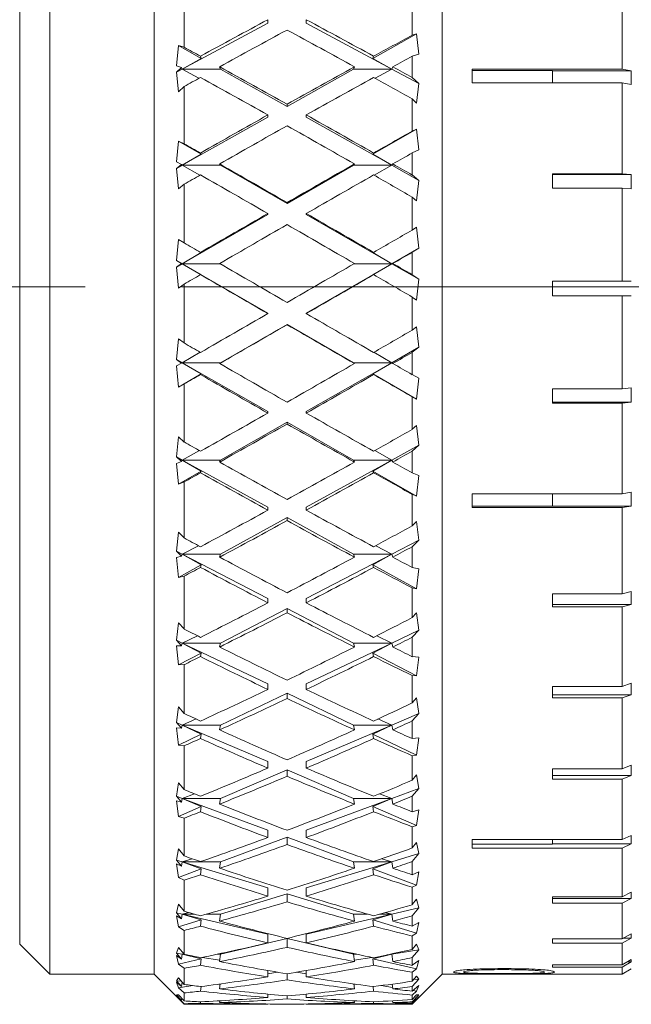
# Model space of a CAD drawing. Header units: inches. Extents: x 2.3 to 31.3, y 1.3 to 21.
# Tile 23 of 26: x 22.628 to 23.265, y 10.722 to 11.746. Entities that reach past the tile are written whole.
import ezdxf

# ---------------------------------------------------------------- set-up
doc = ezdxf.new("R2010")
doc.units = ezdxf.units.IN
doc.header["$MEASUREMENT"] = 0
doc.linetypes.add('CENTERX2', pattern=[0.8, 0.5, -0.1, 0.1, -0.1])

# ---------------------------------------------------------------- blocks, each defined once
blk = doc.blocks.new('SW_CENTERMARKSYMBOL_5')
at = {"color": 0, "linetype": 'Continuous', "lineweight": 0}
for p, q in [((0, 0.2), (0, 0.27)), ((0, 0), (0, 0.1)), ((-0.2, 0), (-0.27, 0)), ((0, 0), (-0.1, 0)), ((0, 0), (0, -0.1)), ((0, 0), (0.1, 0)), ((0.2, 0), (0.27, 0)), ((0, -0.2), (0, -0.27))]:
    blk.add_line(p, q, dxfattribs=at)

msp = doc.modelspace()

# ---------------------------------------------------------------- linework, layer by layer
at = {"color": 7, "linetype": 'Continuous', "lineweight": 15}
for p, q in [((22.6594, 12.1831), (22.6594, 10.7531)), ((22.7682, 12.1831), (22.7682, 11.4665)), ((23.0682, 12.1831), (23.0682, 11.4665)), ((22.6282, 10.7844), (22.6282, 12.1519)), ((23.2557, 11.6947), (23.2557, 11.7846)), ((22.7994, 11.7743), (22.7994, 11.7175)), ((23.0369, 11.7301), (23.0369, 11.762)), ((22.8866, 11.7424), (22.7974, 11.6946)), ((22.8866, 11.7424), (22.8866, 11.7461)), ((22.9266, 11.7424), (22.9266, 11.7461)), ((23.0158, 11.6946), (22.9266, 11.7424)), ((23.0415, 11.7315), (22.9958, 11.7059)), ((23.0415, 11.7315), (23.0369, 11.7301)), ((23.0438, 11.7103), (23.0415, 11.7315)), ((22.7934, 11.7193), (22.7914, 11.698)), ((22.7994, 11.7175), (22.7934, 11.7193)), ((22.8173, 11.7059), (22.7934, 11.7193)), ((22.8173, 11.7059), (22.8164, 11.7081)), ((22.9967, 11.7081), (22.9958, 11.7059)), ((23.0369, 11.7082), (23.0438, 11.7103)), ((23.0369, 11.686), (23.0369, 11.7082)), ((22.7914, 11.698), (22.7967, 11.6963)), ((22.7974, 11.6946), (22.8173, 11.7059)), ((22.9958, 11.7059), (23.0158, 11.6946)), ((22.7967, 11.6963), (22.7914, 11.6914)), ((22.7974, 11.6946), (22.7914, 11.6914)), ((22.7914, 11.6914), (22.7934, 11.671)), ((22.7967, 11.6963), (22.7974, 11.6946)), ((22.8374, 11.6946), (22.7974, 11.6946)), ((22.7974, 11.6946), (22.8148, 11.6852)), ((22.8364, 11.6971), (22.8374, 11.6946)), ((22.9066, 11.6559), (22.8374, 11.6946)), ((22.9758, 11.6946), (22.9066, 11.6559)), ((22.9758, 11.6946), (22.9767, 11.6971)), ((23.0158, 11.6946), (22.9758, 11.6946)), ((22.9983, 11.6852), (23.0158, 11.6946)), ((23.0158, 11.6946), (23.0167, 11.6971)), ((23.0438, 11.6796), (23.0158, 11.6946)), ((23.2557, 11.6947), (23.0992, 11.6947)), ((23.0992, 11.6947), (23.0992, 11.6804)), ((23.183, 11.6932), (23.0992, 11.6932)), ((23.183, 11.6932), (23.183, 11.6804)), ((23.2651, 11.693), (23.183, 11.693)), ((23.2651, 11.693), (23.2557, 11.6947)), ((23.2651, 11.693), (23.2651, 11.6787)), ((23.0438, 11.6796), (23.0369, 11.686)), ((23.0415, 11.6594), (23.0438, 11.6796)), ((23.0992, 11.6804), (23.2557, 11.6804)), ((23.2557, 11.5858), (23.2557, 11.6804)), ((23.2557, 11.6804), (23.2651, 11.6787)), ((22.7934, 11.671), (22.7994, 11.6766)), ((22.7994, 11.6766), (22.7994, 11.6171)), ((22.9066, 11.6559), (22.9066, 11.6582)), ((23.0369, 11.6303), (23.0369, 11.6637)), ((23.0369, 11.6637), (23.0415, 11.6594)), ((22.8866, 11.6446), (22.8866, 11.647)), ((22.9266, 11.6446), (22.9266, 11.647)), ((22.8866, 11.6446), (22.7974, 11.5947)), ((23.0158, 11.5947), (22.9266, 11.6446)), ((23.0415, 11.6324), (22.9958, 11.6062)), ((23.0415, 11.6324), (23.0369, 11.6303)), ((23.0438, 11.6108), (23.0415, 11.6324)), ((22.7934, 11.6199), (22.7914, 11.5981)), ((22.7994, 11.6171), (22.7934, 11.6199)), ((22.8173, 11.6062), (22.7934, 11.6199)), ((22.7974, 11.5947), (22.8173, 11.6062)), ((22.8173, 11.6062), (22.8164, 11.6075)), ((22.9967, 11.6075), (22.9958, 11.6062)), ((22.9958, 11.6062), (23.0158, 11.5947)), ((23.0369, 11.6076), (23.0438, 11.6108)), ((23.0369, 11.5846), (23.0369, 11.6076)), ((22.7914, 11.5981), (22.7967, 11.5956)), ((22.7967, 11.5956), (22.7914, 11.5913)), ((22.7967, 11.5956), (22.7974, 11.5947)), ((22.8364, 11.5961), (22.8374, 11.5947)), ((22.9758, 11.5947), (22.9767, 11.5961)), ((23.0158, 11.5947), (23.0167, 11.5961)), ((22.7974, 11.5947), (22.7914, 11.5913)), ((22.7914, 11.5913), (22.7934, 11.57)), ((22.8374, 11.5947), (22.7974, 11.5947)), ((22.7974, 11.5947), (22.8158, 11.5843)), ((22.9066, 11.5549), (22.8374, 11.5947)), ((22.9758, 11.5947), (22.9066, 11.5549)), ((23.0158, 11.5947), (22.9758, 11.5947)), ((22.9974, 11.5843), (23.0158, 11.5947)), ((23.0438, 11.5789), (23.0158, 11.5947)), ((23.2557, 11.5858), (23.183, 11.5858)), ((23.183, 11.5858), (23.183, 11.571)), ((23.2651, 11.585), (23.183, 11.585)), ((23.2651, 11.585), (23.2557, 11.5858)), ((23.2651, 11.585), (23.2651, 11.5701)), ((22.7934, 11.57), (22.7994, 11.5749)), ((22.7994, 11.5749), (22.7994, 11.5139)), ((23.0438, 11.5789), (23.0369, 11.5846)), ((23.0415, 11.5578), (23.0438, 11.5789)), ((23.183, 11.571), (23.2557, 11.571)), ((23.2557, 11.474), (23.2557, 11.571)), ((23.2557, 11.571), (23.2651, 11.5701)), ((22.9066, 11.5549), (22.9066, 11.5559)), ((23.0369, 11.5273), (23.0369, 11.5616)), ((23.0369, 11.5616), (23.0415, 11.5578)), ((22.8866, 11.5434), (22.8866, 11.5445)), ((22.9266, 11.5434), (22.9266, 11.5445)), ((22.8866, 11.5434), (22.7974, 11.4922)), ((23.0158, 11.4922), (22.9266, 11.5434)), ((23.0415, 11.5302), (23.0369, 11.5273)), ((23.0438, 11.5084), (23.0415, 11.5302)), ((22.7934, 11.5176), (22.7914, 11.4957)), ((22.7994, 11.5139), (22.7934, 11.5176)), ((22.7974, 11.4922), (22.8173, 11.5038)), ((22.8173, 11.5038), (22.8164, 11.5041)), ((22.9967, 11.5041), (22.9958, 11.5038)), ((22.9958, 11.5038), (23.0158, 11.4922)), ((23.0158, 11.4922), (23.0438, 11.5084)), ((23.0369, 11.5042), (23.0438, 11.5084)), ((23.0369, 11.4808), (23.0369, 11.5042)), ((22.7914, 11.4957), (22.7967, 11.4924)), ((22.7914, 11.4957), (22.7974, 11.4922)), ((22.7967, 11.4924), (22.7914, 11.4888)), ((22.7974, 11.4922), (22.7914, 11.4888)), ((22.7914, 11.4888), (22.7934, 11.467)), ((22.7967, 11.4924), (22.7974, 11.4922)), ((22.7974, 11.4922), (22.8173, 11.4807)), ((22.7974, 11.4922), (22.8866, 11.4408)), ((22.8369, 11.4922), (22.7974, 11.4922)), ((22.9266, 11.4408), (23.0158, 11.4922)), ((23.0158, 11.4922), (22.9763, 11.4922)), ((22.9958, 11.4807), (23.0158, 11.4922)), ((23.0158, 11.4922), (23.0167, 11.4925)), ((23.0438, 11.4761), (23.0158, 11.4922)), ((22.8173, 11.4807), (22.8164, 11.4809)), ((22.9967, 11.4809), (22.9958, 11.4807)), ((23.0438, 11.4761), (23.0369, 11.4808)), ((23.0415, 11.4545), (23.0438, 11.4761)), ((23.2557, 11.474), (23.183, 11.474)), ((23.183, 11.474), (23.183, 11.459)), ((23.2651, 11.474), (23.2557, 11.474)), ((22.7682, 11.4665), (22.7682, 10.7531)), ((22.7934, 11.467), (22.7994, 11.4711)), ((22.7994, 11.4711), (22.7994, 11.4098)), ((23.0682, 11.4665), (23.0682, 10.7531)), ((23.0369, 11.4232), (23.0369, 11.4576)), ((23.0369, 11.4576), (23.0415, 11.4545)), ((23.183, 11.459), (23.2557, 11.459)), ((23.183, 11.459), (23.2651, 11.459)), ((23.2557, 11.3621), (23.2557, 11.459)), ((23.2557, 11.459), (23.2651, 11.459)), ((22.8866, 11.4408), (22.8866, 11.4404)), ((22.9266, 11.4408), (22.9266, 11.4404)), ((22.8374, 11.3893), (22.9066, 11.4292)), ((22.9066, 11.4292), (22.9066, 11.4289)), ((22.9066, 11.4292), (22.9758, 11.3893)), ((23.0415, 11.4267), (23.0369, 11.4232)), ((23.0438, 11.4053), (23.0415, 11.4267)), ((22.7934, 11.4143), (22.7914, 11.3927)), ((22.7994, 11.4098), (22.7934, 11.4143)), ((23.0158, 11.3893), (23.0438, 11.4053)), ((23.0369, 11.4001), (23.0438, 11.4053)), ((22.7914, 11.3927), (22.7967, 11.3887)), ((22.7914, 11.3927), (22.7974, 11.3893)), ((22.7974, 11.3893), (22.8162, 11.4001)), ((22.997, 11.4001), (23.0158, 11.3893)), ((23.0369, 11.3769), (23.0369, 11.4001)), ((22.7967, 11.3887), (22.7914, 11.3859)), ((22.7914, 11.3859), (22.7934, 11.364)), ((22.7967, 11.3887), (22.7974, 11.3893)), ((22.7974, 11.3893), (22.8173, 11.3777)), ((22.7974, 11.3893), (22.8866, 11.3387)), ((22.8374, 11.3893), (22.7974, 11.3893)), ((22.8364, 11.3885), (22.8374, 11.3893)), ((22.9266, 11.3387), (23.0158, 11.3893)), ((22.9758, 11.3893), (22.9767, 11.3885)), ((23.0158, 11.3893), (22.9758, 11.3893)), ((22.9958, 11.3777), (23.0158, 11.3893)), ((23.0158, 11.3893), (23.0167, 11.3885)), ((22.7934, 11.364), (22.8173, 11.3777)), ((22.8173, 11.3777), (22.8164, 11.377)), ((22.9967, 11.377), (22.9958, 11.3777)), ((22.9958, 11.3777), (23.0415, 11.3514)), ((23.0438, 11.3732), (23.0369, 11.3769)), ((23.0415, 11.3514), (23.0438, 11.3732)), ((22.7934, 11.364), (22.7994, 11.3672)), ((22.7994, 11.3672), (22.7994, 11.3068)), ((23.2557, 11.3621), (23.183, 11.3621)), ((23.183, 11.3621), (23.183, 11.3473)), ((23.2651, 11.363), (23.2557, 11.3621)), ((23.2651, 11.363), (23.2651, 11.3482)), ((23.0369, 11.32), (23.0369, 11.3539)), ((23.0369, 11.3539), (23.0415, 11.3514)), ((23.183, 11.3482), (23.2651, 11.3482)), ((23.183, 11.3473), (23.2557, 11.3473)), ((23.2557, 11.3473), (23.2651, 11.3482)), ((23.2557, 11.2528), (23.2557, 11.3473)), ((22.8866, 11.3387), (22.8866, 11.3369)), ((22.9266, 11.3387), (22.9266, 11.3369)), ((22.8374, 11.288), (22.9066, 11.3273)), ((22.9066, 11.3273), (22.9758, 11.288)), ((22.9066, 11.3273), (22.9066, 11.3255)), ((23.0415, 11.324), (23.0369, 11.32)), ((23.0438, 11.3034), (23.0415, 11.324)), ((22.7934, 11.3121), (22.7914, 11.2912)), ((22.7994, 11.3068), (22.7934, 11.3121)), ((23.0158, 11.288), (23.0438, 11.3034)), ((23.0369, 11.2973), (23.0438, 11.3034)), ((22.7914, 11.2912), (22.7967, 11.2866)), ((22.7914, 11.2912), (22.7974, 11.288)), ((22.7967, 11.2866), (22.7974, 11.288)), ((22.7974, 11.288), (22.8153, 11.2979)), ((22.8374, 11.288), (22.7974, 11.288)), ((22.7974, 11.288), (22.8173, 11.2766)), ((22.7974, 11.288), (22.8866, 11.239)), ((22.8364, 11.286), (22.8374, 11.288)), ((22.9266, 11.239), (23.0158, 11.288)), ((23.0158, 11.288), (22.9758, 11.288)), ((22.9758, 11.288), (22.9767, 11.286)), ((22.9958, 11.2766), (23.0158, 11.288)), ((22.9979, 11.2979), (23.0158, 11.288)), ((23.0158, 11.288), (23.0167, 11.286)), ((23.0369, 11.2747), (23.0369, 11.2973)), ((22.7967, 11.2866), (22.7914, 11.2846)), ((22.7914, 11.2846), (22.7934, 11.263)), ((22.7934, 11.263), (22.8173, 11.2766)), ((22.8173, 11.2766), (22.8164, 11.2748)), ((22.9967, 11.2748), (22.9958, 11.2766)), ((22.9958, 11.2766), (23.0415, 11.2506)), ((23.0438, 11.272), (23.0369, 11.2747)), ((23.0415, 11.2506), (23.0438, 11.272)), ((22.7934, 11.263), (22.7994, 11.2653)), ((22.7994, 11.2653), (22.7994, 11.207)), ((23.0369, 11.2196), (23.0369, 11.2524)), ((23.0369, 11.2524), (23.0415, 11.2506)), ((23.2557, 11.2528), (23.0992, 11.2528)), ((23.0992, 11.2528), (23.0992, 11.2385)), ((23.183, 11.2528), (23.183, 11.2401)), ((23.2651, 11.2545), (23.2557, 11.2528)), ((23.2651, 11.2545), (23.2651, 11.2402)), ((22.8866, 11.239), (22.8866, 11.2359)), ((22.9266, 11.239), (22.9266, 11.2359)), ((23.0992, 11.2401), (23.183, 11.2401)), ((23.0992, 11.2385), (23.2557, 11.2385)), ((23.183, 11.2402), (23.2651, 11.2402)), ((23.2557, 11.2385), (23.2651, 11.2402)), ((23.2557, 11.1488), (23.2557, 11.2385)), ((22.8374, 11.1901), (22.9066, 11.2281)), ((22.9066, 11.2281), (22.9758, 11.1901)), ((22.9066, 11.2281), (22.9066, 11.225)), ((23.0415, 11.2242), (23.0369, 11.2196)), ((23.0438, 11.2047), (23.0415, 11.2242)), ((22.7934, 11.2129), (22.7914, 11.1932)), ((22.7994, 11.207), (22.7934, 11.2129)), ((22.7974, 11.1901), (22.8143, 11.1989)), ((22.9989, 11.1989), (23.0158, 11.1901)), ((23.0158, 11.1901), (23.0438, 11.2047)), ((23.0369, 11.1979), (23.0438, 11.2047)), ((23.0369, 11.1762), (23.0369, 11.1979)), ((22.7914, 11.1932), (22.7967, 11.188)), ((22.7914, 11.1932), (22.7974, 11.1901)), ((22.7967, 11.188), (22.7914, 11.1868)), ((22.7914, 11.1868), (22.7934, 11.166)), ((22.7967, 11.188), (22.7974, 11.1901)), ((22.8374, 11.1901), (22.7974, 11.1901)), ((22.7974, 11.1901), (22.8173, 11.1791)), ((22.7974, 11.1901), (22.8866, 11.1439)), ((22.8364, 11.187), (22.8374, 11.1901)), ((22.9266, 11.1439), (23.0158, 11.1901)), ((23.0158, 11.1901), (22.9758, 11.1901)), ((22.9758, 11.1901), (22.9767, 11.187)), ((22.9958, 11.1791), (23.0158, 11.1901)), ((23.0158, 11.1901), (23.0167, 11.187)), ((22.7934, 11.166), (22.8173, 11.1791)), ((22.8173, 11.1791), (22.8164, 11.1763)), ((22.9967, 11.1763), (22.9958, 11.1791)), ((22.9958, 11.1791), (23.0415, 11.154)), ((23.0438, 11.1747), (23.0369, 11.1762)), ((22.7934, 11.166), (22.7994, 11.1673)), ((22.7994, 11.1673), (22.7994, 11.1123)), ((23.0415, 11.154), (23.0438, 11.1747)), ((23.0369, 11.1241), (23.0369, 11.155)), ((23.0369, 11.155), (23.0415, 11.154)), ((23.2557, 11.1488), (23.183, 11.1488)), ((23.183, 11.1488), (23.183, 11.1354)), ((23.2651, 11.1513), (23.2557, 11.1488)), ((23.2651, 11.1513), (23.2651, 11.1379)), ((22.8866, 11.1439), (22.8866, 11.1395)), ((22.9266, 11.1439), (22.9266, 11.1395)), ((23.183, 11.1379), (23.2651, 11.1379)), ((23.183, 11.1354), (23.2557, 11.1354)), ((23.2557, 11.1354), (23.2651, 11.1379)), ((23.2557, 11.0526), (23.2557, 11.1354)), ((22.8374, 11.0977), (22.9066, 11.1335)), ((22.9066, 11.1335), (22.9758, 11.0977)), ((22.9066, 11.1335), (22.9066, 11.1292)), ((23.0415, 11.1291), (23.0369, 11.1241)), ((23.0438, 11.1111), (23.0415, 11.1291)), ((22.7934, 11.1187), (22.7914, 11.1005)), ((22.7994, 11.1123), (22.7934, 11.1187)), ((22.7974, 11.0977), (22.8132, 11.1053)), ((23, 11.1053), (23.0158, 11.0977)), ((23.0158, 11.0977), (23.0438, 11.1111)), ((23.0369, 11.1037), (23.0438, 11.1111)), ((23.0369, 11.0835), (23.0369, 11.1037)), ((22.7914, 11.1005), (22.7967, 11.0949)), ((22.7914, 11.1005), (22.7974, 11.0977)), ((22.7967, 11.0949), (22.7914, 11.0946)), ((22.7914, 11.0946), (22.7934, 11.0749)), ((22.7967, 11.0949), (22.7974, 11.0977)), ((22.8374, 11.0977), (22.7974, 11.0977)), ((22.7974, 11.0977), (22.8173, 11.0873)), ((22.7974, 11.0977), (22.8866, 11.0551)), ((22.8364, 11.0936), (22.8374, 11.0977)), ((22.9266, 11.0551), (23.0158, 11.0977)), ((23.0158, 11.0977), (22.9758, 11.0977)), ((22.9758, 11.0977), (22.9767, 11.0936)), ((22.9958, 11.0873), (23.0158, 11.0977)), ((23.0158, 11.0977), (23.0167, 11.0936)), ((22.7934, 11.0749), (22.8173, 11.0873)), ((22.8173, 11.0873), (22.8164, 11.0836)), ((22.9967, 11.0836), (22.9958, 11.0873)), ((22.9958, 11.0873), (23.0415, 11.0636)), ((23.0438, 11.0831), (23.0369, 11.0835)), ((23.0415, 11.0636), (23.0438, 11.0831)), ((22.7934, 11.0749), (22.7994, 11.0752)), ((22.7994, 11.0752), (22.7994, 11.0244)), ((23.0369, 11.0353), (23.0369, 11.0638)), ((23.0369, 11.0638), (23.0415, 11.0636)), ((22.8866, 11.0551), (22.8866, 11.0494)), ((22.9266, 11.0551), (22.9266, 11.0494)), ((23.2557, 11.0526), (23.183, 11.0526)), ((23.183, 11.0526), (23.183, 11.0405)), ((23.2651, 11.0559), (23.2557, 11.0526)), ((23.2651, 11.0559), (23.2651, 11.0438)), ((22.8374, 11.0124), (22.9066, 11.0455)), ((22.9066, 11.0455), (22.9758, 11.0124)), ((22.9066, 11.0455), (22.9066, 11.0399)), ((23.183, 11.0438), (23.2651, 11.0438)), ((23.2557, 11.0405), (23.2651, 11.0438)), ((23.0415, 11.0406), (23.0369, 11.0353)), ((23.0438, 11.0244), (23.0415, 11.0406)), ((23.183, 11.0405), (23.2557, 11.0405)), ((23.2557, 10.9667), (23.2557, 11.0405)), ((22.7934, 11.0313), (22.7914, 11.015)), ((22.7994, 11.0244), (22.7934, 11.0313)), ((23.0158, 11.0124), (23.0438, 11.0244)), ((23.0369, 11.0166), (23.0438, 11.0244)), ((22.7914, 11.015), (22.7967, 11.009)), ((22.7914, 11.015), (22.7974, 11.0124)), ((22.7967, 11.009), (22.7974, 11.0124)), ((22.7974, 11.0124), (22.8118, 11.0187)), ((22.8374, 11.0124), (22.7974, 11.0124)), ((22.7974, 11.0124), (22.8866, 10.9743)), ((22.7974, 11.0124), (22.8173, 11.0028)), ((22.8364, 11.0074), (22.8374, 11.0124)), ((22.9266, 10.9743), (23.0158, 11.0124)), ((23.0158, 11.0124), (22.9758, 11.0124)), ((22.9758, 11.0124), (22.9767, 11.0074)), ((22.9958, 11.0028), (23.0158, 11.0124)), ((23.0013, 11.0187), (23.0158, 11.0124)), ((23.0158, 11.0124), (23.0167, 11.0074)), ((23.0369, 10.9982), (23.0369, 11.0166)), ((22.7967, 11.009), (22.7914, 11.0096)), ((22.7914, 11.0096), (22.7934, 10.9914)), ((22.7934, 10.9914), (22.8173, 11.0028)), ((22.8173, 11.0028), (22.8164, 10.9983)), ((22.9958, 11.0028), (23.0415, 10.981)), ((22.9967, 10.9983), (22.9958, 11.0028)), ((22.7934, 10.9914), (22.7994, 10.9907)), ((22.7994, 10.9907), (22.7994, 10.9452)), ((23.0438, 10.999), (23.0369, 10.9982)), ((23.0415, 10.981), (23.0438, 10.999)), ((23.0369, 10.9804), (23.0415, 10.981)), ((23.0369, 10.9549), (23.0369, 10.9804)), ((22.8866, 10.9743), (22.8866, 10.9675)), ((22.9266, 10.9743), (22.9266, 10.9675)), ((23.2651, 10.9706), (23.2557, 10.9667)), ((23.2651, 10.9706), (23.2651, 10.96)), ((22.8374, 10.9361), (22.9066, 10.9657)), ((22.9066, 10.9657), (22.9758, 10.9361)), ((22.9066, 10.9657), (22.9066, 10.959)), ((23.0415, 10.9604), (23.0369, 10.9549)), ((23.0438, 10.9465), (23.0415, 10.9604)), ((23.2557, 10.9667), (23.183, 10.9667)), ((23.183, 10.9667), (23.183, 10.9561)), ((23.183, 10.96), (23.2651, 10.96)), ((23.2557, 10.9561), (23.2651, 10.96)), ((22.7934, 10.9524), (22.7914, 10.9383)), ((22.7994, 10.9452), (22.7934, 10.9524)), ((23.183, 10.9561), (23.2557, 10.9561)), ((23.2557, 10.8932), (23.2557, 10.9561)), ((22.7974, 10.9361), (22.8101, 10.9408)), ((23.003, 10.9408), (23.0158, 10.9361)), ((23.0158, 10.9361), (23.0438, 10.9465)), ((23.0369, 10.9383), (23.0438, 10.9465)), ((22.7914, 10.9383), (22.7967, 10.9321)), ((22.7914, 10.9383), (22.7974, 10.9361)), ((22.7967, 10.9321), (22.7914, 10.9335)), ((22.7914, 10.9335), (22.7934, 10.9172)), ((22.7967, 10.9321), (22.7974, 10.9361)), ((22.8374, 10.9361), (22.7974, 10.9361)), ((22.7974, 10.9361), (22.8866, 10.9031)), ((22.7974, 10.9361), (22.8173, 10.9275)), ((22.8364, 10.9302), (22.8374, 10.9361)), ((22.9266, 10.9031), (23.0158, 10.9361)), ((23.0158, 10.9361), (22.9758, 10.9361)), ((22.9758, 10.9361), (22.9767, 10.9302)), ((22.9958, 10.9275), (23.0158, 10.9361)), ((23.0158, 10.9361), (23.0167, 10.9302)), ((23.0369, 10.9221), (23.0369, 10.9383)), ((22.7934, 10.9172), (22.8173, 10.9275)), ((22.8173, 10.9275), (22.8164, 10.9222)), ((22.9967, 10.9222), (22.9958, 10.9275)), ((22.9958, 10.9275), (23.0415, 10.9079)), ((23.0438, 10.9241), (23.0369, 10.9221)), ((23.0415, 10.9079), (23.0438, 10.9241)), ((22.7934, 10.9172), (22.7994, 10.9155)), ((22.7994, 10.9155), (22.7994, 10.8762)), ((22.8866, 10.9031), (22.8866, 10.8954)), ((22.9266, 10.9031), (22.9266, 10.8954)), ((23.0369, 10.9066), (23.0415, 10.9079)), ((23.0369, 10.8845), (23.0369, 10.9066)), ((22.8374, 10.8701), (22.9066, 10.8957)), ((22.9066, 10.8957), (22.9758, 10.8701)), ((22.9066, 10.8957), (22.9066, 10.8881)), ((23.0415, 10.8901), (23.0369, 10.8845)), ((23.0438, 10.8786), (23.0415, 10.8901)), ((23.2557, 10.8932), (23.0992, 10.8932)), ((23.0992, 10.8932), (23.0992, 10.8844)), ((23.0992, 10.8884), (23.183, 10.8884)), ((23.183, 10.8932), (23.183, 10.8884)), ((23.183, 10.8888), (23.2651, 10.8888)), ((23.2651, 10.8976), (23.2557, 10.8932)), ((23.2557, 10.8844), (23.2651, 10.8888)), ((23.2651, 10.8976), (23.2651, 10.8888)), ((22.7934, 10.8835), (22.7914, 10.8719)), ((22.7994, 10.8762), (22.7934, 10.8835)), ((23.0158, 10.8701), (23.0438, 10.8786)), ((23.0369, 10.8703), (23.0438, 10.8786)), ((23.0992, 10.8844), (23.2557, 10.8844)), ((23.2557, 10.8338), (23.2557, 10.8844)), ((22.7914, 10.8719), (22.7967, 10.8656)), ((22.7914, 10.8719), (22.7974, 10.8701)), ((22.7967, 10.8656), (22.7914, 10.8679)), ((22.7914, 10.8679), (22.7934, 10.8538)), ((22.7967, 10.8656), (22.7974, 10.8701)), ((22.7974, 10.8701), (22.8078, 10.8733)), ((22.8374, 10.8701), (22.7974, 10.8701)), ((22.7974, 10.8701), (22.8866, 10.8429)), ((22.7974, 10.8701), (22.8173, 10.8626)), ((22.8364, 10.8634), (22.8374, 10.8701)), ((22.9266, 10.8429), (23.0158, 10.8701)), ((23.0158, 10.8701), (22.9758, 10.8701)), ((22.9758, 10.8701), (22.9767, 10.8634)), ((22.9958, 10.8626), (23.0158, 10.8701)), ((23.0053, 10.8733), (23.0158, 10.8701)), ((23.0158, 10.8701), (23.0167, 10.8634)), ((23.0369, 10.8566), (23.0369, 10.8703)), ((22.7934, 10.8538), (22.8173, 10.8626)), ((22.8173, 10.8626), (22.8164, 10.8567)), ((22.9958, 10.8626), (23.0415, 10.8457)), ((22.9967, 10.8567), (22.9958, 10.8626)), ((23.0438, 10.8597), (23.0369, 10.8566)), ((23.0415, 10.8457), (23.0438, 10.8597)), ((22.7934, 10.8538), (22.7994, 10.8511)), ((22.7994, 10.8511), (22.7994, 10.8187)), ((22.8866, 10.8429), (22.8866, 10.8344)), ((22.9266, 10.8429), (22.9266, 10.8344)), ((23.0369, 10.8436), (23.0415, 10.8457)), ((23.0369, 10.8255), (23.0369, 10.8436)), ((23.2651, 10.8386), (23.2557, 10.8338)), ((23.2651, 10.8386), (23.2651, 10.8318)), ((22.8374, 10.8157), (22.9066, 10.8368)), ((22.9066, 10.8368), (22.9758, 10.8157)), ((22.9066, 10.8368), (22.9066, 10.8284)), ((23.0415, 10.8311), (23.0369, 10.8255)), ((23.0438, 10.8222), (23.0415, 10.8311)), ((23.2557, 10.8338), (23.183, 10.8338)), ((23.183, 10.8338), (23.183, 10.827)), ((23.183, 10.8318), (23.2651, 10.8318)), ((23.183, 10.827), (23.2557, 10.827)), ((23.2557, 10.827), (23.2651, 10.8318)), ((23.2557, 10.79), (23.2557, 10.827)), ((22.7934, 10.826), (22.7914, 10.8171)), ((22.7914, 10.8171), (22.7967, 10.8108)), ((22.7914, 10.8171), (22.7974, 10.8157)), ((22.7994, 10.8187), (22.7934, 10.826)), ((22.7974, 10.8157), (22.8043, 10.8173)), ((23.0088, 10.8173), (23.0158, 10.8157)), ((23.0158, 10.8157), (23.0438, 10.8222)), ((23.0369, 10.814), (23.0438, 10.8222)), ((22.7967, 10.8108), (22.7914, 10.8139)), ((22.7914, 10.8139), (22.7934, 10.8023)), ((22.7934, 10.8023), (22.8173, 10.8096)), ((22.7967, 10.8108), (22.7974, 10.8157)), ((22.8101, 10.8157), (22.7974, 10.8157)), ((22.7974, 10.8157), (22.8866, 10.7949)), ((22.7974, 10.8157), (22.8173, 10.8096)), ((22.8173, 10.8096), (22.8164, 10.8031)), ((22.8374, 10.8157), (22.8227, 10.8157)), ((22.8364, 10.8084), (22.8374, 10.8157)), ((22.9266, 10.7949), (23.0158, 10.8157)), ((22.9904, 10.8157), (22.9758, 10.8157)), ((22.9758, 10.8157), (22.9767, 10.8084)), ((22.9958, 10.8096), (23.0158, 10.8157)), ((22.9967, 10.8031), (22.9958, 10.8096)), ((22.9958, 10.8096), (23.0415, 10.7957)), ((23.0158, 10.8157), (23.003, 10.8157)), ((23.0158, 10.8157), (23.0167, 10.8084)), ((23.0369, 10.8031), (23.0369, 10.814)), ((23.0438, 10.8071), (23.0369, 10.8031)), ((23.0415, 10.7957), (23.0438, 10.8071)), ((22.7934, 10.8023), (22.7994, 10.7987)), ((22.7994, 10.7987), (22.7994, 10.7739)), ((22.8374, 10.774), (22.9066, 10.7902)), ((22.8866, 10.7949), (22.8866, 10.7857)), ((22.9066, 10.7902), (22.9758, 10.774)), ((22.9066, 10.7902), (22.9066, 10.7811)), ((22.9266, 10.7949), (22.9266, 10.7857)), ((23.0369, 10.7929), (23.0415, 10.7957)), ((23.0369, 10.7789), (23.0369, 10.7929)), ((23.2557, 10.79), (23.183, 10.79)), ((23.183, 10.79), (23.183, 10.7854)), ((23.2651, 10.7952), (23.2557, 10.79)), ((23.2557, 10.7854), (23.2651, 10.7906)), ((23.2567, 10.7906), (23.2651, 10.7906)), ((23.2651, 10.7952), (23.2651, 10.7906)), ((22.6282, 10.7844), (22.6594, 10.7531)), ((22.7934, 10.781), (22.7914, 10.775)), ((22.7994, 10.7739), (22.7934, 10.781)), ((23.0158, 10.774), (23.0438, 10.7784)), ((23.0415, 10.7844), (23.0369, 10.7789)), ((23.0369, 10.7704), (23.0438, 10.7784)), ((23.0438, 10.7784), (23.0415, 10.7844)), ((23.183, 10.7854), (23.2557, 10.7854)), ((23.2557, 10.7629), (23.2557, 10.7854)), ((22.7914, 10.775), (22.7967, 10.7688)), ((22.7914, 10.775), (22.7974, 10.774)), ((22.7967, 10.7688), (22.7914, 10.7726)), ((22.7914, 10.7726), (22.7934, 10.7637)), ((22.7934, 10.7637), (22.8173, 10.7693)), ((22.7967, 10.7688), (22.7974, 10.774)), ((22.7974, 10.774), (22.7991, 10.7743)), ((22.7993, 10.774), (22.7974, 10.774)), ((22.7974, 10.774), (22.8027, 10.7732)), ((22.7974, 10.774), (22.8173, 10.7693)), ((22.8173, 10.7693), (22.8164, 10.7625)), ((22.8183, 10.7707), (22.8366, 10.7678)), ((22.8374, 10.774), (22.8341, 10.774)), ((22.8364, 10.7663), (22.8374, 10.774)), ((22.979, 10.774), (22.9758, 10.774)), ((22.9758, 10.774), (22.9767, 10.7663)), ((22.9765, 10.7678), (22.9948, 10.7707)), ((22.9958, 10.7693), (23.0158, 10.774)), ((22.9958, 10.7693), (23.0415, 10.7587)), ((22.9967, 10.7625), (22.9958, 10.7693)), ((23.0104, 10.7732), (23.0158, 10.774)), ((23.0158, 10.774), (23.0144, 10.774)), ((23.015, 10.7741), (23.0158, 10.774)), ((23.0158, 10.774), (23.0167, 10.7663)), ((23.0369, 10.7624), (23.0369, 10.7704)), ((23.0438, 10.7675), (23.0369, 10.7624)), ((23.0415, 10.7587), (23.0438, 10.7675)), ((23.2651, 10.7683), (23.2557, 10.7629)), ((23.2557, 10.7606), (23.2651, 10.766)), ((23.2611, 10.766), (23.2651, 10.766)), ((23.2651, 10.7683), (23.2651, 10.766)), ((22.7934, 10.7637), (22.7994, 10.7593)), ((22.7994, 10.7593), (22.7994, 10.7425)), ((22.8866, 10.757), (22.8866, 10.7503)), ((22.8866, 10.7536), (22.8967, 10.7552)), ((22.9164, 10.7552), (22.9266, 10.7536)), ((22.9266, 10.757), (22.9266, 10.7503)), ((23.0369, 10.7552), (23.0415, 10.7587)), ((23.0369, 10.7458), (23.0369, 10.7552)), ((23.183, 10.7629), (23.183, 10.7606)), ((23.2557, 10.7629), (23.183, 10.7629)), ((23.183, 10.7606), (23.2557, 10.7606)), ((23.2557, 10.7531), (23.2557, 10.7606)), ((23.2651, 10.7586), (23.2557, 10.7531)), ((22.6594, 10.7531), (22.7682, 10.7531)), ((22.7682, 10.7531), (22.7994, 10.7219)), ((22.7934, 10.7493), (22.7914, 10.7463)), ((22.7914, 10.7463), (22.7967, 10.7404)), ((22.7914, 10.7463), (22.7964, 10.7459)), ((22.7967, 10.7404), (22.7914, 10.7449)), ((22.7914, 10.7449), (22.7934, 10.7389)), ((22.7994, 10.7425), (22.7934, 10.7493)), ((22.7967, 10.7404), (22.7973, 10.7449)), ((22.9066, 10.7536), (22.9066, 10.7472)), ((23.0369, 10.7219), (23.0682, 10.7531)), ((23.0415, 10.7511), (23.0369, 10.7458)), ((23.0369, 10.7403), (23.0438, 10.7481)), ((23.0385, 10.7477), (23.0438, 10.7481)), ((23.0438, 10.7481), (23.0415, 10.7511)), ((23.0682, 10.7531), (23.0992, 10.7531)), ((23.2557, 10.7531), (23.0992, 10.7531)), ((23.0992, 10.7531), (23.0992, 10.7531)), ((22.7934, 10.7389), (22.8086, 10.7413)), ((22.7934, 10.7389), (22.7994, 10.7337)), ((22.817, 10.7404), (22.8164, 10.7355)), ((22.8356, 10.7428), (22.837, 10.7427)), ((22.8364, 10.7378), (22.8371, 10.743)), ((22.9761, 10.743), (22.9767, 10.7378)), ((22.9761, 10.7427), (22.9775, 10.7428)), ((22.9967, 10.7355), (22.9961, 10.7404)), ((23.0045, 10.7413), (23.0165, 10.7394)), ((23.0161, 10.7429), (23.0167, 10.7378)), ((23.0438, 10.7414), (23.0369, 10.7355)), ((23.0369, 10.7355), (23.0369, 10.7403)), ((23.0369, 10.7315), (23.0415, 10.7355)), ((23.0376, 10.7361), (23.0415, 10.7355)), ((23.0415, 10.7355), (23.0438, 10.7414)), ((22.7934, 10.7317), (22.7914, 10.7317)), ((22.7914, 10.7317), (22.7967, 10.7262)), ((22.7967, 10.7262), (22.7914, 10.7313)), ((22.7914, 10.7313), (22.7934, 10.7283)), ((22.7994, 10.7253), (22.7934, 10.7317)), ((22.7934, 10.7283), (22.7945, 10.7284)), ((22.7934, 10.7283), (22.7994, 10.7224)), ((22.7967, 10.7262), (22.7969, 10.7279)), ((22.7994, 10.7337), (22.7994, 10.7253)), ((22.8166, 10.7245), (22.8164, 10.7229)), ((22.8364, 10.7236), (22.8367, 10.7255)), ((22.8866, 10.7324), (22.8866, 10.7289)), ((22.9066, 10.7306), (22.9066, 10.7274)), ((22.9266, 10.7324), (22.9266, 10.7289)), ((22.9765, 10.7255), (22.9767, 10.7236)), ((22.9967, 10.7229), (22.9965, 10.7245)), ((23.0165, 10.7255), (23.0167, 10.7236)), ((23.0369, 10.7245), (23.0438, 10.7317)), ((23.0415, 10.7317), (23.0369, 10.7267)), ((23.0369, 10.7267), (23.0369, 10.7315)), ((23.0438, 10.7295), (23.0369, 10.7229)), ((23.0369, 10.722), (23.0415, 10.7266)), ((23.0369, 10.7229), (23.0369, 10.7245)), ((23.0408, 10.7266), (23.0415, 10.7266)), ((23.0438, 10.7317), (23.0415, 10.7317)), ((23.0415, 10.7266), (23.0438, 10.7295)), ((22.7994, 10.7224), (22.7994, 10.7219)), ((22.7994, 10.7219), (22.8837, 10.7219)), ((22.8866, 10.7222), (22.8866, 10.7219)), ((22.9266, 10.7222), (22.9266, 10.7219)), ((22.9295, 10.7219), (23.0369, 10.7219)), ((23.0369, 10.7219), (23.0369, 10.722))]:
    msp.add_line(p, q, dxfattribs=at)
at = {"color": 7, "linetype": 'CENTERX2', "lineweight": 0}
msp.add_line((18.7965, 11.4681), (24.5234, 11.4681), dxfattribs=at)
at = {"color": 7, "linetype": 'Continuous', "lineweight": 15}
for centre, major_axis, ratio, start_param, end_param in [((22.8866, 11.4681), (1.2871, 0.7151), 0.165747, 1.478967, 1.533268), ((22.9266, 11.4681), (1.2871, -0.7151), 0.165747, 1.608325, 1.662626), ((22.9266, 11.4681), (1.2871, 0.7151), 0.165747, 1.494441, 1.54878), ((22.8866, 11.4681), (1.2871, -0.7151), 0.165747, 1.592813, 1.647152), ((22.8866, 11.4681), (1.2902, 0.7339), 0.104964, 1.394603, 1.425841), ((22.9266, 11.4681), (1.2902, -0.7339), 0.104964, 1.715751, 1.728979), ((22.9266, 11.4681), (1.2902, 0.7339), 0.104964, 1.42571, 1.441353), ((22.9266, 11.4681), (1.2902, -0.7339), 0.104964, 1.6459, 1.700239), ((22.8866, 11.4681), (1.2902, 0.7339), 0.104964, 1.441353, 1.495692), ((22.9266, 11.4681), (1.2871, -0.7151), 0.165747, 1.577169, 1.592813), ((22.9266, 11.4681), (1.2871, 0.7151), 0.165747, 1.564292, 1.57752), ((22.8866, 11.4681), (1.2902, -0.7339), 0.104964, 1.630426, 1.684728), ((22.9266, 11.4681), (1.2902, 0.7339), 0.104964, 1.456865, 1.511166), ((22.8866, 11.4681), (1.2871, -0.7151), 0.165747, 1.546063, 1.577301), ((22.8866, 11.4681), (1.2902, 0.7339), 0.104964, 1.511166, 1.565468), ((22.9266, 11.4681), (1.2902, -0.7339), 0.104964, 1.576125, 1.630426), ((22.9266, 11.4681), (1.2902, 0.7339), 0.104964, 1.52664, 1.58098), ((22.8866, 11.4681), (1.2902, -0.7339), 0.104964, 1.560613, 1.614952), ((22.8866, 11.4681), (1.2921, 0.744), 0.044391, 1.428677, 1.459915), ((22.9266, 11.4681), (1.2921, -0.744), 0.044391, 1.681677, 1.694906), ((22.9266, 11.4681), (1.2921, 0.744), 0.044391, 1.459784, 1.475427), ((22.9266, 11.4681), (1.2921, -0.744), 0.044391, 1.611826, 1.666166), ((22.8866, 11.4681), (1.2921, 0.744), 0.044391, 1.475427, 1.529766), ((22.9266, 11.4681), (1.2902, -0.7339), 0.104964, 1.54497, 1.560613), ((22.9266, 11.4681), (1.2902, 0.7339), 0.104964, 1.596491, 1.60972), ((22.8866, 11.4681), (1.2921, -0.744), 0.044391, 1.596352, 1.650654), ((22.9266, 11.4681), (1.2921, 0.744), 0.044391, 1.490939, 1.54524), ((22.8866, 11.4681), (1.2902, -0.7339), 0.104964, 1.513863, 1.545101), ((22.8866, 11.4681), (1.2921, 0.744), 0.044391, 1.54524, 1.599542), ((22.9266, 11.4681), (1.2921, -0.744), 0.044391, 1.542051, 1.596352), ((22.9266, 11.4681), (1.2921, 0.744), 0.044391, 1.560714, 1.615053), ((22.8866, 11.4681), (1.2921, -0.744), 0.044391, 1.526539, 1.580879), ((22.8866, 11.4681), (1.2925, 0.746), 0.016079, 4.788434, 4.819672), ((22.9266, 11.4681), (1.2925, -0.746), 0.016079, 4.623116, 4.636344), ((22.9266, 11.4681), (1.2925, 0.746), 0.016079, 4.772922, 4.788566), ((22.9266, 11.4681), (1.2925, -0.746), 0.016079, 4.651856, 4.706195), ((22.8866, 11.4681), (1.2925, 0.746), 0.016079, 4.718583, 4.772922), ((22.9266, 11.4681), (1.2921, -0.744), 0.044391, 1.510896, 1.526539), ((22.9266, 11.4681), (1.2921, 0.744), 0.044391, 1.630565, 1.643793), ((22.8866, 11.4681), (1.2925, -0.746), 0.016079, 4.667367, 4.721669), ((22.9266, 11.4681), (1.2925, 0.746), 0.016079, 4.703109, 4.757411), ((22.8866, 11.4681), (1.2921, -0.744), 0.044391, 1.479789, 1.511028), ((22.8866, 11.4681), (1.2925, 0.746), 0.016079, 4.648808, 4.703109), ((22.9266, 11.4681), (1.2925, -0.746), 0.016079, 4.721669, 4.77597), ((22.9266, 11.4681), (1.2925, 0.746), 0.016079, 4.633296, 4.687635), ((22.8866, 11.4681), (1.2925, -0.746), 0.016079, 4.737143, 4.791482), ((22.8866, 11.4681), (1.2913, 0.7397), 0.076587, 4.753872, 4.78511), ((22.9266, 11.4681), (1.2913, -0.7397), 0.076587, 4.657677, 4.670906), ((22.9266, 11.4681), (1.2913, 0.7397), 0.076587, 4.73836, 4.754004), ((22.9266, 11.4681), (1.2913, -0.7397), 0.076587, 4.686417, 4.740757), ((22.8866, 11.4681), (1.2913, 0.7397), 0.076587, 4.684021, 4.73836), ((22.9266, 11.4681), (1.2925, -0.746), 0.016079, 4.791482, 4.807125), ((22.9266, 11.4681), (1.2925, 0.746), 0.016079, 4.604556, 4.617784), ((22.8866, 11.4681), (1.2913, -0.7397), 0.076587, 4.701929, 4.756231), ((22.9266, 11.4681), (1.2913, 0.7397), 0.076587, 4.668547, 4.722849), ((22.8866, 11.4681), (1.2925, -0.746), 0.016079, 4.806994, 4.838232), ((22.8866, 11.4681), (1.2913, 0.7397), 0.076587, 4.614246, 4.668547), ((22.9266, 11.4681), (1.2913, -0.7397), 0.076587, 4.756231, 4.810532), ((22.9266, 11.4681), (1.2913, 0.7397), 0.076587, 4.598734, 4.653073), ((22.8866, 11.4681), (1.2913, -0.7397), 0.076587, 4.771705, 4.826044), ((22.8866, 11.4681), (1.2887, 0.725), 0.137263, 4.720648, 4.751886), ((22.9266, 11.4681), (1.2887, -0.725), 0.137263, 4.690902, 4.70413), ((22.9266, 11.4681), (1.2887, 0.725), 0.137263, 4.705136, 4.720779), ((22.9266, 11.4681), (1.2887, -0.725), 0.137263, 4.719642, 4.773981), ((22.8866, 11.4681), (1.2887, 0.725), 0.137263, 4.650797, 4.705136), ((22.9266, 11.4681), (1.2913, -0.7397), 0.076587, 4.826044, 4.841687), ((22.9266, 11.4681), (1.2913, 0.7397), 0.076587, 4.569994, 4.583222), ((22.8866, 11.4681), (1.2887, -0.725), 0.137263, 4.735154, 4.789455), ((22.9266, 11.4681), (1.2887, 0.725), 0.137263, 4.635323, 4.689624), ((22.8866, 11.4681), (1.2913, -0.7397), 0.076587, 4.841556, 4.872794), ((22.8866, 11.4681), (1.2887, 0.725), 0.137263, 4.581021, 4.635323), ((22.9266, 11.4681), (1.2887, -0.725), 0.137263, 4.789455, 4.843757), ((22.9266, 11.4681), (1.2887, 0.725), 0.137263, 4.56551, 4.619849), ((22.8866, 11.4681), (1.2887, -0.725), 0.137263, 4.804929, 4.859268), ((22.8866, 11.4681), (1.285, 0.7015), 0.198175, 4.689958, 4.721196), ((22.9266, 11.4681), (1.285, -0.7015), 0.198175, 4.721592, 4.73482), ((22.9266, 11.4681), (1.285, 0.7015), 0.198175, 4.674446, 4.690089), ((22.9266, 11.4681), (1.285, -0.7015), 0.198175, 4.750332, 4.804671), ((22.8866, 11.4681), (1.285, 0.7015), 0.198175, 4.620107, 4.674446), ((22.9266, 11.4681), (1.2887, -0.725), 0.137263, 4.859268, 4.874912), ((22.9266, 11.4681), (1.2887, 0.725), 0.137263, 4.536769, 4.549998), ((22.8866, 11.4681), (1.285, -0.7015), 0.198175, 4.765844, 4.820145), ((22.9266, 11.4681), (1.285, 0.7015), 0.198175, 4.604633, 4.658934), ((22.8866, 11.4681), (1.2887, -0.725), 0.137263, 4.87478, 4.906018), ((22.8866, 11.4681), (1.285, 0.7015), 0.198175, 4.550331, 4.604633), ((22.9266, 11.4681), (1.285, -0.7015), 0.198175, 4.820145, 4.874447), ((22.9266, 11.4681), (1.285, 0.7015), 0.198175, 4.53482, 4.589159), ((22.8866, 11.4681), (1.285, -0.7015), 0.198175, 4.835619, 4.889958), ((22.8866, 11.4681), (1.2809, 0.6683), 0.259266, 4.66326, 4.694499), ((22.9266, 11.4681), (1.2809, -0.6683), 0.259266, 4.748289, 4.761518), ((22.9266, 11.4681), (1.2809, 0.6683), 0.259266, 4.647749, 4.663392), ((22.9266, 11.4681), (1.2809, -0.6683), 0.259266, 4.777029, 4.831368), ((22.8866, 11.4681), (1.2809, 0.6683), 0.259266, 4.593409, 4.647749), ((22.9266, 11.4681), (1.285, -0.7015), 0.198175, 4.889958, 4.905602), ((22.9266, 11.4681), (1.285, 0.7015), 0.198175, 4.50608, 4.519308), ((22.8866, 11.4681), (1.2809, -0.6683), 0.259266, 4.792541, 4.846842), ((22.9266, 11.4681), (1.2809, 0.6683), 0.259266, 4.577935, 4.632237), ((22.8866, 11.4681), (1.285, -0.7015), 0.198175, 4.90547, 4.936708), ((22.8866, 11.4681), (1.2809, 0.6683), 0.259266, 4.523634, 4.577935), ((22.9266, 11.4681), (1.2809, -0.6683), 0.259266, 4.846842, 4.901144), ((22.9266, 11.4681), (1.2809, 0.6683), 0.259266, 4.508122, 4.562462), ((22.8866, 11.4681), (1.2809, -0.6683), 0.259266, 4.862316, 4.916656), ((22.8866, 11.4681), (1.277, 0.6242), 0.320246, 4.642432, 4.67367), ((22.9266, 11.4681), (1.277, -0.6242), 0.320246, 4.769118, 4.782346), ((22.9266, 11.4681), (1.277, 0.6242), 0.320246, 4.62692, 4.642563), ((22.9266, 11.4681), (1.277, -0.6242), 0.320246, 4.797858, 4.852197), ((22.8866, 11.4681), (1.277, 0.6242), 0.320246, 4.572581, 4.62692), ((22.9266, 11.4681), (1.2809, -0.6683), 0.259266, 4.916656, 4.932299), ((22.9266, 11.4681), (1.2809, 0.6683), 0.259266, 4.479382, 4.492611), ((22.8866, 11.4681), (1.277, -0.6242), 0.320246, 4.81337, 4.867671), ((22.9266, 11.4681), (1.277, 0.6242), 0.320246, 4.557107, 4.611408), ((22.8866, 11.4681), (1.2809, -0.6683), 0.259266, 4.932167, 4.963406), ((22.8866, 11.4681), (1.277, 0.6242), 0.320246, 4.502805, 4.557107), ((22.9266, 11.4681), (1.277, -0.6242), 0.320246, 4.867671, 4.921973), ((22.9266, 11.4681), (1.277, 0.6242), 0.320246, 4.487294, 4.541633), ((22.8866, 11.4681), (1.277, -0.6242), 0.320246, 4.883145, 4.937484), ((22.8866, 11.4681), (1.2744, 0.5673), 0.380419, 4.629955, 4.661193), ((22.9266, 11.4681), (1.2744, -0.5673), 0.380419, 4.781595, 4.794823), ((22.9266, 11.4681), (1.2744, -0.5673), 0.380419, 4.810335, 4.864674), ((22.8866, 11.4681), (1.2744, 0.5673), 0.380419, 4.560104, 4.614443), ((22.9266, 11.4681), (1.2744, 0.5673), 0.380419, 4.614443, 4.630087), ((22.9266, 11.4681), (1.277, -0.6242), 0.320246, 4.937484, 4.953128), ((22.9266, 11.4681), (1.277, 0.6242), 0.320246, 4.458554, 4.471782), ((22.8866, 11.4681), (1.2744, -0.5673), 0.380419, 4.825846, 4.880148), ((22.9266, 11.4681), (1.2744, 0.5673), 0.380419, 4.54463, 4.598932), ((22.8866, 11.4681), (1.277, -0.6242), 0.320246, 4.952996, 4.984234), ((22.8866, 11.4681), (1.2744, 0.5673), 0.380419, 4.490329, 4.54463), ((22.9266, 11.4681), (1.2744, -0.5673), 0.380419, 4.880148, 4.934449), ((22.9266, 11.4681), (1.2744, 0.5673), 0.380419, 4.474817, 4.529156), ((22.8866, 11.4681), (1.2744, -0.5673), 0.380419, 4.895622, 4.949961), ((22.8866, 11.4681), (1.2742, 0.4948), 0.4384, 4.629087, 4.660325), ((22.9266, 11.4681), (1.2742, -0.4948), 0.4384, 4.782463, 4.795691), ((22.9266, 11.4681), (1.2742, 0.4948), 0.4384, 4.613575, 4.629219), ((22.9266, 11.4681), (1.2742, -0.4948), 0.4384, 4.811203, 4.865542), ((22.8866, 11.4681), (1.2742, 0.4948), 0.4384, 4.559236, 4.613575), ((22.9266, 11.4681), (1.2744, -0.5673), 0.380419, 4.949961, 4.965604), ((22.9266, 11.4681), (1.2744, 0.5673), 0.380419, 4.446077, 4.459305), ((22.8866, 11.4681), (1.2742, -0.4948), 0.4384, 4.826714, 4.881016), ((22.9266, 11.4681), (1.2742, 0.4948), 0.4384, 4.543762, 4.598063), ((22.8866, 11.4681), (1.2744, -0.5673), 0.380419, 4.965473, 4.996711), ((22.8866, 11.4681), (1.2742, 0.4948), 0.4384, 4.489461, 4.543762), ((22.9266, 11.4681), (1.2742, 0.4948), 0.4384, 4.473949, 4.528288), ((22.8866, 11.4681), (1.2742, -0.4948), 0.4384, 4.89649, 4.950829), ((22.9266, 11.4681), (1.2742, -0.4948), 0.4384, 4.881016, 4.935317), ((22.9266, 11.4681), (1.2773, -0.4031), 0.491701, 4.767778, 4.781006), ((22.8866, 11.4681), (1.2773, 0.4031), 0.491701, 4.643772, 4.67501), ((22.9266, 11.4681), (1.2773, -0.4031), 0.491701, 4.796518, 4.850857), ((22.8866, 11.4681), (1.2773, 0.4031), 0.491701, 4.573921, 4.62826), ((22.9266, 11.4681), (1.2773, 0.4031), 0.491701, 4.62826, 4.643903), ((22.9266, 11.4681), (1.2742, -0.4948), 0.4384, 4.950829, 4.966472), ((22.9266, 11.4681), (1.2742, 0.4948), 0.4384, 4.445209, 4.458437), ((22.8866, 11.4681), (1.2773, -0.4031), 0.491701, 4.81203, 4.866331), ((22.9266, 11.4681), (1.2773, 0.4031), 0.491701, 4.558447, 4.612748), ((22.8866, 11.4681), (1.2742, -0.4948), 0.4384, 4.966341, 4.997579), ((22.8866, 11.4681), (1.2773, 0.4031), 0.491701, 4.504145, 4.558447), ((22.9266, 11.4681), (1.2773, 0.4031), 0.491701, 4.488633, 4.542973), ((22.8866, 11.4681), (1.2773, -0.4031), 0.491701, 4.881805, 4.936145), ((22.9266, 11.4681), (1.2773, -0.4031), 0.491701, 4.866331, 4.920633), ((22.8866, 11.4681), (1.2832, 0.2886), 0.536294, 4.677693, 4.708931), ((22.9266, 11.4681), (1.2832, -0.2886), 0.536294, 4.733857, 4.747085), ((22.9266, 11.4681), (1.2832, -0.2886), 0.536294, 4.762597, 4.816936), ((22.8866, 11.4681), (1.2832, 0.2886), 0.536294, 4.607842, 4.662181), ((22.9266, 11.4681), (1.2832, 0.2886), 0.536294, 4.662181, 4.677824), ((22.9266, 11.4681), (1.2773, -0.4031), 0.491701, 4.936145, 4.951788), ((22.9266, 11.4681), (1.2773, 0.4031), 0.491701, 4.459893, 4.473122), ((22.8866, 11.4681), (1.2832, -0.2886), 0.536294, 4.778109, 4.83241), ((22.9266, 11.4681), (1.2832, 0.2886), 0.536294, 4.592368, 4.646669), ((22.8866, 11.4681), (1.2773, -0.4031), 0.491701, 4.951656, 4.982895), ((22.8866, 11.4681), (1.2832, 0.2886), 0.536294, 4.538066, 4.592368), ((22.9266, 11.4681), (1.2832, 0.2886), 0.536294, 4.522555, 4.576894), ((22.8866, 11.4681), (1.2832, -0.2886), 0.536294, 4.847884, 4.902223), ((22.9266, 11.4681), (1.2832, -0.2886), 0.536294, 4.83241, 4.886712), ((22.8866, 11.4681), (1.2897, 0.1509), 0.566666, 4.731514, 4.762752), ((22.9266, 11.4681), (1.2897, -0.1509), 0.566666, 4.680036, 4.693264), ((22.9266, 11.4681), (1.2832, 0.2886), 0.536294, 4.493815, 4.507043), ((22.8866, 11.4681), (1.2897, -0.1509), 0.566666, 4.724288, 4.778589), ((22.9266, 11.4681), (1.2897, -0.1509), 0.566666, 4.708776, 4.763115), ((22.8866, 11.4681), (1.2897, 0.1509), 0.566666, 4.661663, 4.716002), ((22.9266, 11.4681), (1.2897, 0.1509), 0.566666, 4.646189, 4.70049), ((22.8866, 11.4681), (1.2832, -0.2886), 0.536294, 4.917735, 4.948973), ((22.9266, 11.4681), (1.2897, 0.1509), 0.566666, 4.716002, 4.731645), ((22.9266, 11.4681), (1.2832, -0.2886), 0.536294, 4.902223, 4.917867), ((22.9266, 11.4681), (1.2925, 0.0025), 0.577347, 4.612723, 4.625951), ((22.8866, 11.4681), (1.2897, 0.1509), 0.566666, 4.591887, 4.646189), ((22.9266, 11.4681), (1.2897, 0.1509), 0.566666, 4.576375, 4.630715), ((22.8866, 11.4681), (1.2897, -0.1509), 0.566666, 4.794063, 4.848402), ((22.9266, 11.4681), (1.2897, -0.1509), 0.566666, 4.778589, 4.832891), ((22.8866, 11.4681), (1.2925, -0.0025), 0.577347, 4.798827, 4.830065), ((22.9266, 11.4681), (1.2925, -0.0025), 0.577347, 4.783315, 4.798958), ((22.9266, 11.4681), (1.2897, 0.1509), 0.566666, 4.547635, 4.560864), ((22.8866, 11.4681), (1.2925, 0.0025), 0.577347, 4.656975, 4.711276), ((22.9266, 11.4681), (1.2925, 0.0025), 0.577347, 4.641463, 4.695802), ((22.8866, 11.4681), (1.2925, -0.0025), 0.577347, 4.728976, 4.783315), ((22.9266, 11.4681), (1.2925, -0.0025), 0.577347, 4.713502, 4.767803), ((22.8866, 11.4681), (1.2897, -0.1509), 0.566666, 4.863914, 4.895152), ((22.9266, 11.4681), (1.2897, -0.1509), 0.566666, 4.848402, 4.864046)]:
    msp.add_ellipse(centre, major_axis=major_axis, ratio=ratio, start_param=start_param, end_param=end_param, dxfattribs=at)
for points, knots in [([(23.08, 10.7555), (23.0803, 10.7558), (23.0809, 10.7563), (23.0863, 10.7573), (23.0951, 10.7581), (23.1106, 10.7589), (23.124, 10.7589), (23.1325, 10.759)], [0, 0, 0, 0, 0.1457542, 0.2923457, 0.4307191, 0.6377565, 1, 1, 1, 1]), ([(23.1325, 10.7535), (23.123, 10.7535), (23.1094, 10.7535), (23.0934, 10.7538), (23.0848, 10.7542), (23.0805, 10.7548), (23.0801, 10.7553), (23.08, 10.7555)], [0, 0, 0, 0, 0.399586, 0.572314, 0.746577, 0.900855, 1, 1, 1, 1]), ([(23.1325, 10.7579), (23.128, 10.7579), (23.119, 10.7579), (23.1071, 10.7576), (23.0981, 10.757), (23.0928, 10.7564), (23.0905, 10.7558), (23.0903, 10.7555), (23.0902, 10.7554)], [0, 0, 0, 0, 0.247162, 0.491385, 0.65814, 0.799853, 0.941646, 1, 1, 1, 1]), ([(23.0902, 10.7554), (23.0906, 10.7552), (23.0913, 10.7548), (23.0961, 10.7544), (23.1017, 10.7541), (23.1057, 10.7541), (23.1074, 10.754)], [0, 0, 0, 0, 0.294035, 0.55817, 0.811958, 1, 1, 1, 1]), ([(23.1325, 10.759), (23.1425, 10.7589), (23.1569, 10.7589), (23.1731, 10.7579), (23.1809, 10.757), (23.1847, 10.7561), (23.185, 10.7556), (23.1851, 10.7555)], [0, 0, 0, 0, 0.421017, 0.610056, 0.759177, 0.908428, 1, 1, 1, 1]), ([(23.1749, 10.7554), (23.1746, 10.7557), (23.174, 10.7561), (23.1696, 10.7568), (23.1625, 10.7573), (23.1499, 10.7578), (23.1394, 10.7579), (23.1325, 10.7579)], [0, 0, 0, 0, 0.140185, 0.280819, 0.428539, 0.629748, 1, 1, 1, 1]), ([(23.1851, 10.7555), (23.1848, 10.7552), (23.1841, 10.7547), (23.1786, 10.7541), (23.1693, 10.7538), (23.1537, 10.7535), (23.1405, 10.7535), (23.1325, 10.7535)], [0, 0, 0, 0, 0.148778, 0.298278, 0.440298, 0.661837, 1, 1, 1, 1]), ([(23.1325, 10.7538), (23.1407, 10.7539), (23.1531, 10.7539), (23.1667, 10.7542), (23.1725, 10.7547), (23.1746, 10.7551), (23.1748, 10.7554), (23.1749, 10.7554)], [0, 0, 0, 0, 0.444288, 0.671123, 0.80839, 0.945842, 1, 1, 1, 1]), ([(23.1074, 10.754), (23.1094, 10.754), (23.1135, 10.7539), (23.1219, 10.7539), (23.1283, 10.7539), (23.1325, 10.7538)], [0, 0, 0, 0, 0.250489, 0.501053, 1, 1, 1, 1])]:
    msp.add_open_spline(points, degree=3, knots=knots, dxfattribs=at)

# ---------------------------------------------------------------- block references
at = {"color": 7, "linetype": 'Continuous', "lineweight": 0}
msp.add_blockref('SW_CENTERMARKSYMBOL_5', (22.3639, 11.4682), dxfattribs=at)

doc.saveas('drawing.dxf')
